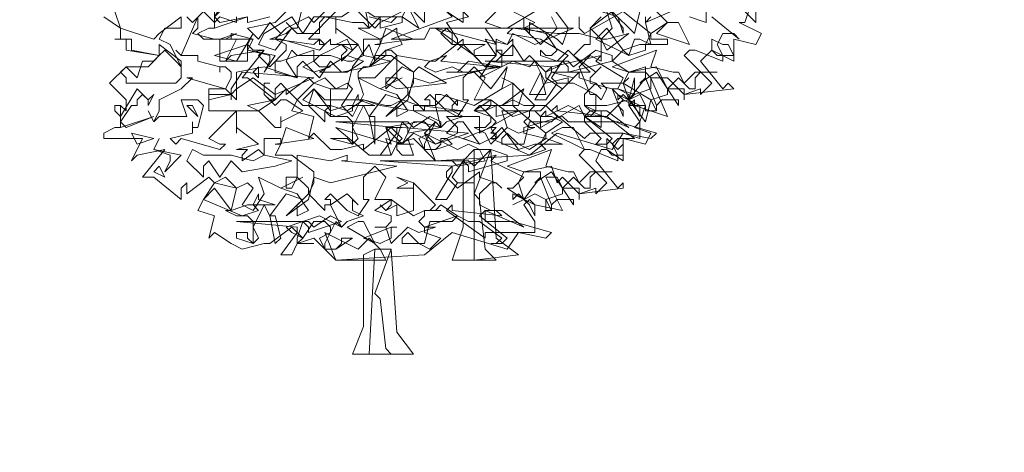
# Model space of a CAD drawing. Header units: millimetres. Extents: x 4234 to 4704, y 1542 to 2004.
# Tile 122 of 256: x 4394 to 4412, y 1780 to 1788. Entities that reach past the tile are written whole.
import ezdxf

# ---------------------------------------------------------------- set-up
doc = ezdxf.new("R2010")
doc.units = ezdxf.units.MM
doc.linetypes.add('DASHED', pattern=[19.05, 12.7, -6.35])
doc.layers.add('BOD', color=40, linetype='Continuous')
doc.layers.add('DIMENSIONS', color=7, linetype='Continuous')
pattern_1 = [(90, (3399.144, -158.445), (-8.980256, 8.980256), [2.38125, -15.57926]), (45, (3399.144, -158.445), (-8.980256, 8.980256), [2.38125, -10.31875]), (135, (3399.144, -158.445), (-8.980256, -8.980256), [2.38125, -10.31875])]

# ---------------------------------------------------------------- blocks, each defined once
blk = doc.blocks.new('A$Cf9015526')
at = {"color": 116, "lineweight": 0, "true_color": 0x136734}
for points in [[(2.6649, 1.3991), (2.6427, 1.3324), (2.6204, 1.3324), (2.7093, 1.288), (2.6871, 1.2436), (2.5982, 1.2658), (2.5982, 1.177), (2.5094, 1.2214), (2.465, 1.177), (2.5538, 1.0659), (2.576, 1.0882), (2.5982, 1.0659), (2.3984, 1.0437), (2.3984, 1.0215), (2.3984, 1.0659), (2.3318, 1.0659), (2.3095, 1.1104), (2.2651, 1.1104), (2.3318, 0.9549), (2.1985, 0.9993), (2.1985, 1.0215), (2.1763, 0.9993), (2.2207, 0.9327), (2.2207, 0.8661), (2.1541, 0.8883), (2.1097, 0.8217), (1.8876, 0.8883), (1.7766, 0.7995), (1.3991, 0.7773), (1.3102, 0.8661), (1.2436, 0.8439), (1.2658, 0.8661), (1.2214, 0.9105), (1.1104, 0.8217), (1.1104, 0.8439), (1.0215, 0.8217), (0.9771, 0.8217), (0.9105, 0.8883), (0.8883, 0.8661), (0.9105, 0.9549), (0.8217, 0.9771), (0.8439, 1.0215), (0.9105, 1.0882), (0.8883, 1.1104), (0.7995, 1.0437), (0.7995, 1.0659), (0.7773, 1.0882), (0.755, 1.0659), (0.755, 1.0215), (0.644, 1.1104), (0.6218, 1.1104), (0.7106, 1.2214), (0.5774, 1.1992), (0.5552, 1.177), (0.5996, 1.2658), (0.4664, 1.2658), (0.4441, 1.288), (0.4886, 1.3102), (0.5108, 1.3102), (0.5108, 1.3991)], [(1.71, 1.3768), (1.7988, 1.3324), (1.7544, 1.3102), (1.821, 1.2436), (1.8876, 1.3102), (1.8654, 1.3546)], [(1.9764, 1.3546), (1.9764, 1.3102), (1.9986, 1.288), (2.1541, 1.3768), (2.2651, 1.288), (2.3318, 1.3324), (2.2873, 1.3768)], [(2.5094, 1.3546), (2.6204, 1.2658), (2.5982, 1.288), (2.5538, 1.288), (2.5316, 1.2436), (2.5538, 1.1992), (2.5538, 1.177), (2.4428, 1.2214), (2.4206, 1.2214), (2.3984, 1.1992), (2.5094, 1.0882), (2.465, 1.0437), (2.465, 1.0659), (2.3984, 1.0437), (2.3318, 1.1104), (2.3095, 1.1104), (2.2873, 1.1548), (2.1763, 1.1326), (2.1541, 1.0882), (2.1763, 1.0215), (2.2429, 1.1104), (2.2873, 0.9993), (2.2873, 0.9771), (2.2429, 0.9771), (2.2429, 0.9993), (2.2207, 1.0437), (2.1763, 1.0215), (2.1985, 0.9993), (2.1541, 1.0215), (2.1319, 0.9993), (2.1541, 1.0215), (2.1097, 1.0659), (2.1319, 1.0659), (2.1541, 1.1104), (2.0431, 1.177), (2.0653, 1.1992), (1.8654, 1.1548), (1.8432, 1.1326), (1.8432, 1.1104), (1.9098, 1.0659), (1.9764, 1.1326), (1.9764, 1.1104), (2.0431, 1.0882), (2.0653, 1.0659), (2.0431, 1.0882), (1.9986, 1.0437), (1.9986, 0.9993), (2.0431, 0.9771), (2.0875, 0.9771), (2.1763, 0.9105), (2.0209, 0.9771), (1.9986, 0.9549), (2.1097, 0.8661), (2.0875, 0.8439), (2.0431, 0.8439), (2.0653, 0.8661), (1.9986, 0.9327), (1.932, 0.9327), (1.9098, 0.9549), (1.7544, 0.9105), (1.7544, 0.8883), (1.8432, 0.8661), (1.7766, 0.8217), (1.7322, 0.8439), (1.6877, 0.8439), (1.6655, 0.8439), (1.6655, 0.8661), (1.6877, 0.8883), (1.7322, 0.8439), (1.7544, 0.8439), (1.7766, 0.9327), (1.8654, 0.9327), (1.8876, 0.9549), (1.8432, 0.9993), (1.821, 0.9771), (1.7766, 0.9771), (1.7988, 0.9993), (1.71, 1.0882), (1.71, 0.9993), (1.7322, 0.9771), (1.6433, 0.9549), (1.6433, 0.9993), (1.5989, 0.9771), (1.5767, 0.9993), (1.5989, 0.9771), (1.6211, 0.9993), (1.6211, 1.0215), (1.5545, 1.0215), (1.5989, 1.1104), (1.5545, 1.1548), (1.5101, 1.1104), (1.5101, 1.0215), (1.5323, 1.0215), (1.4879, 0.9549), (1.4435, 0.9771), (1.3768, 1.0437), (1.3546, 1.0215), (1.3768, 1.0215), (1.3768, 0.9993), (1.3546, 0.9993), (1.3546, 0.9771), (1.288, 1.0437), (1.3102, 1.0882), (1.3102, 1.1326), (1.2214, 1.1992), (1.1548, 1.1992), (1.177, 1.2436), (1.177, 1.2658), (1.1104, 1.2658), (1.1104, 1.1992), (1.0882, 1.2436), (1.0215, 1.177), (1.0215, 1.1992), (1.0437, 1.2214), (1.0215, 1.2436), (0.9993, 1.2436), (1.0882, 1.2436), (0.9993, 1.3102), (0.9993, 1.288), (0.9993, 1.3546)], [(0.9993, 1.3768), (0.8883, 1.2658), (0.9327, 1.2658), (0.9549, 1.2436), (0.9327, 1.2214), (0.7773, 1.2658), (0.755, 1.2658), (0.7328, 1.2658), (0.7995, 1.288), (0.8217, 1.3102), (0.7995, 1.3324), (0.8217, 1.3102), (0.8439, 1.3102), (0.8661, 1.3991)], [(1.0882, 1.3768), (1.1548, 1.3102), (1.177, 1.3324), (1.177, 1.3546), (1.177, 1.3324), (1.2658, 1.3768)], [(2.2651, 1.3546), (2.2429, 1.3324), (2.2651, 1.2436), (2.2207, 1.2658), (2.1985, 1.2658), (2.1763, 1.1992), (2.1541, 1.2214), (2.1097, 1.177), (2.1763, 1.1326), (2.2429, 1.1326), (2.2651, 1.1104), (2.2651, 1.0659), (2.1985, 1.0437), (2.1763, 1.0215), (2.1763, 0.9993), (2.2429, 0.9993), (2.2207, 0.9327), (2.1985, 0.9105), (2.2651, 0.8883), (2.2429, 0.8439), (2.1541, 0.8661), (2.1541, 0.7773), (2.0875, 0.8217), (2.0653, 0.8217), (2.0431, 0.7773), (2.1319, 0.6662), (2.1541, 0.6884), (2.1541, 0.6662), (1.9764, 0.644), (1.9764, 0.6218), (1.9764, 0.6662), (1.9098, 0.6662), (1.8876, 0.7106), (1.8432, 0.7106), (1.9098, 0.5774), (1.7988, 0.5996), (1.7766, 0.6218), (1.7544, 0.5996), (1.7988, 0.533), (1.7988, 0.4886), (1.7322, 0.4886), (1.6877, 0.4219), (1.4657, 0.4886), (1.3546, 0.3997), (0.9993, 0.3775), (0.9105, 0.4664), (0.8439, 0.4441), (0.8661, 0.4664), (0.8217, 0.5108), (0.7328, 0.4441), (0.7106, 0.4441), (0.6218, 0.4219), (0.5774, 0.4441), (0.5108, 0.4886), (0.4886, 0.4664), (0.5108, 0.5552), (0.4441, 0.5774), (0.4664, 0.6218), (0.5108, 0.6884), (0.4886, 0.7106), (0.3997, 0.644), (0.3997, 0.6662), (0.3997, 0.6884), (0.3775, 0.6662), (0.3775, 0.6218), (0.2665, 0.7106), (0.2221, 0.7106), (0.3109, 0.8217), (0.1999, 0.7995), (0.1777, 0.7773), (0.2221, 0.8661), (0.0666, 0.8661), (0.0666, 0.8883), (0.111, 0.9105), (0.1332, 0.9105), (0.1332, 0.9993), (0.1554, 0.9771), (0.1554, 0.9993), (0.1554, 1.0215), (0.0888, 1.0882), (0.1554, 1.1548), (0.2443, 1.1548), (0.2887, 1.1992), (0.1554, 1.2214), (0.1554, 1.2658), (0.111, 1.2658), (0.1332, 1.2658), (0.1332, 1.3102), (0.0666, 1.3546)], [(1.4435, 1.3768), (1.5101, 1.3324), (1.5101, 1.3768)], [(1.6433, 1.3768), (1.5989, 1.3324), (1.6655, 1.3102), (1.4435, 1.3102), (1.4213, 1.288), (1.4657, 1.2436), (1.5989, 1.2436), (1.5545, 1.2214), (1.5545, 1.1992), (1.5989, 1.1548), (1.6433, 1.1992), (1.6433, 1.2214), (1.6655, 1.2214), (1.6655, 1.1548), (1.5989, 1.1548), (1.5101, 1.2436), (1.4879, 1.2214), (1.5101, 1.2436), (1.5101, 1.2658), (1.3991, 1.177), (1.3768, 1.177), (1.3546, 1.1548), (1.3991, 1.1326), (1.4657, 1.1548), (1.5101, 1.1326), (1.5545, 1.1326), (1.6211, 1.0659), (1.6877, 1.1548), (1.6655, 1.0659), (1.5545, 0.9993), (1.4213, 1.0437), (1.3991, 1.0437), (1.3991, 0.9993), (1.3102, 0.9993), (1.3102, 0.9771), (1.3991, 0.9327), (1.3546, 0.8883), (1.3991, 0.8439), (1.4879, 0.8883), (1.4879, 0.9105), (1.4435, 0.9549), (1.5767, 0.9549), (1.5767, 0.9105), (1.5767, 0.8883), (1.7322, 0.9771), (1.8432, 0.8883), (1.9098, 0.9327), (1.8654, 0.9549), (1.8432, 0.9549), (1.821, 0.9549), (1.8432, 0.9771), (1.8432, 0.9549), (1.932, 0.9993), (2.0209, 0.9549), (2.0431, 0.9771), (2.0431, 1.0437), (1.9542, 1.0882), (1.932, 1.0882), (1.9542, 1.1104), (1.8654, 1.1326), (2.0209, 1.1326), (1.932, 1.2214), (1.8876, 1.177), (1.821, 1.1992), (1.821, 1.2214), (1.8432, 1.1992), (1.8654, 1.1992), (1.8876, 1.2214), (1.8432, 1.288), (1.7544, 1.3102), (1.71, 1.3102), (1.6877, 1.3102), (1.7988, 1.3768)], [(1.7544, 1.3546), (1.7544, 1.3102), (1.7766, 1.288), (1.7766, 1.3102), (1.7766, 1.3324), (1.8876, 1.2658), (1.9098, 1.2436), (1.932, 1.3102), (1.8654, 1.3991)], [(2.2207, 1.3768), (2.1985, 1.288), (2.1097, 1.3768), (2.0209, 1.3102), (2.0209, 1.2436), (1.9986, 1.2436), (1.9542, 1.1992), (2.0431, 1.1326), (2.0653, 1.1548), (2.0209, 1.1104), (2.0209, 1.0882), (2.1097, 1.0659), (2.1541, 0.9549), (2.1541, 0.9771), (2.1319, 0.9993), (2.0875, 0.9549), (2.1985, 0.8661), (2.1763, 0.8661), (2.1319, 0.8661), (2.1097, 0.8439), (2.1319, 0.7995), (2.1319, 0.7773), (2.0209, 0.8217), (1.9986, 0.8217), (1.9764, 0.7995), (2.0875, 0.6884), (2.0431, 0.644), (2.0431, 0.6662), (1.9764, 0.644), (1.9098, 0.7106), (1.8876, 0.6884), (1.8654, 0.755), (1.7544, 0.7328), (1.7322, 0.6884), (1.7544, 0.6218), (1.821, 0.7106), (1.8654, 0.5996), (1.8654, 0.5774), (1.8432, 0.5774), (1.8432, 0.6218), (1.7988, 0.644), (1.7544, 0.6218), (1.7766, 0.5996), (1.7544, 0.6218), (1.71, 0.5996), (1.7544, 0.6218), (1.6877, 0.6662), (1.71, 0.6662), (1.7544, 0.7106), (1.6211, 0.7773), (1.6433, 0.7995), (1.4657, 0.755), (1.4435, 0.7328), (1.4435, 0.7106), (1.4879, 0.6662), (1.5767, 0.7328), (1.5767, 0.7106), (1.6433, 0.6884), (1.6655, 0.6662), (1.6433, 0.6884), (1.6211, 0.6884), (1.5767, 0.644), (1.5767, 0.5996), (1.6211, 0.5774), (1.6655, 0.5774), (1.7544, 0.5108), (1.5989, 0.5774), (1.5767, 0.5552), (1.6877, 0.4664), (1.6655, 0.4441), (1.6211, 0.4441), (1.6433, 0.4441), (1.6655, 0.4664), (1.5767, 0.533), (1.5323, 0.533), (1.4879, 0.5552), (1.3546, 0.5108), (1.3546, 0.4886), (1.4213, 0.4664), (1.3768, 0.4219), (1.3324, 0.4441), (1.288, 0.4441), (1.2658, 0.4441), (1.2658, 0.4664), (1.288, 0.4886), (1.3324, 0.4441), (1.3546, 0.4441), (1.3768, 0.533), (1.4657, 0.533), (1.4879, 0.5552), (1.4213, 0.5996), (1.3991, 0.5774), (1.3768, 0.5774), (1.3991, 0.5996), (1.3102, 0.6884), (1.3102, 0.5996), (1.3102, 0.5774), (1.2436, 0.5552), (1.2436, 0.5996), (1.1992, 0.5774), (1.177, 0.5996), (1.1992, 0.5774), (1.2214, 0.5996), (1.2214, 0.6218), (1.1548, 0.6218), (1.1992, 0.7106), (1.1548, 0.755), (1.1104, 0.7106), (1.1104, 0.6218), (1.1326, 0.6218), (1.0882, 0.5552), (1.0437, 0.5774), (0.9771, 0.644), (0.9549, 0.6218), (0.9771, 0.6218), (0.9771, 0.5996), (0.9549, 0.5996), (0.9549, 0.5774), (0.8883, 0.644), (0.9105, 0.6884), (0.9105, 0.7328), (0.8217, 0.7995), (0.755, 0.7995), (0.7773, 0.8439), (0.7773, 0.8661), (0.7106, 0.8661), (0.7106, 0.7995), (0.6884, 0.8217), (0.6218, 0.7773), (0.6218, 0.7995), (0.644, 0.8217), (0.6218, 0.8217), (0.5996, 0.8217), (0.6884, 0.8439), (0.5996, 0.9105), (0.5996, 0.8883), (0.5996, 0.9327), (0.5996, 0.9549), (0.5996, 0.9771), (0.4886, 0.8661), (0.533, 0.8439), (0.5552, 0.8439), (0.533, 0.8217), (0.3775, 0.8661), (0.3553, 0.8439), (0.3331, 0.8661), (0.4219, 0.8883), (0.4219, 0.9105), (0.4219, 0.9327), (0.4219, 0.9105), (0.4441, 0.9105), (0.4664, 0.9993), (0.4441, 1.0215), (0.3775, 1.0215), (0.3997, 0.9549), (0.2887, 0.9549), (0.2665, 0.9327), (0.2443, 0.9771), (0.2665, 0.9327), (0.2887, 0.9771), (0.2887, 1.0215), (0.3775, 1.0659), (0.4219, 1.1104), (0.3997, 1.1104), (0.5552, 1.0659), (0.5774, 1.1104), (0.5774, 1.1326), (0.5552, 1.1548), (0.533, 1.1548), (0.533, 1.1326), (0.533, 1.1548), (0.4441, 1.177), (0.4441, 1.1992), (0.3775, 1.1992), (0.3553, 1.2214), (0.3775, 1.1992), (0.4441, 1.3546), (0.4441, 1.3324), (0.4441, 1.3102), (0.4219, 1.288), (0.5108, 1.2658), (0.533, 1.2658), (0.5996, 1.288), (0.5552, 1.2658), (0.533, 1.2658), (0.533, 1.2436), (0.533, 1.177), (0.644, 1.177), (0.644, 1.2436), (0.6662, 1.2214), (0.7106, 1.2214), (0.6884, 1.1992), (0.7328, 1.1548), (0.7995, 1.2214), (0.7995, 1.2436), (0.755, 1.2658), (0.7773, 1.288), (0.7328, 1.3324), (0.6884, 1.2658), (0.644, 1.3102), (0.755, 1.3324), (0.8217, 1.3991)], [(0.9993, 1.4213), (0.9105, 1.3324), (0.8883, 1.3546), (0.7995, 1.3102), (0.755, 1.2658), (0.9105, 1.2436), (0.9327, 1.2658), (0.9327, 1.2436), (0.9549, 1.2436), (0.9771, 1.2658), (0.9771, 1.2436), (0.9993, 1.2436), (1.0437, 1.2658), (1.0659, 1.2214), (1.0215, 1.2436), (0.9771, 1.2214), (0.9327, 1.1992), (0.9105, 1.177), (0.9327, 1.1548), (0.9771, 1.1548), (0.9105, 1.1326), (0.8661, 1.1548), (0.9105, 1.177), (0.9105, 1.2214), (0.7773, 1.177), (0.755, 1.177), (0.755, 1.1326), (0.8439, 1.1104), (0.7106, 1.1548), (0.5996, 1.1326), (0.5996, 1.0215), (0.5552, 1.0659), (0.4886, 1.0659), (0.4886, 0.9771), (0.6884, 0.9771), (0.755, 0.9105), (0.7773, 0.9105), (0.7773, 0.9549), (0.7773, 0.9327), (0.8661, 0.9771), (0.7995, 1.0215), (0.7773, 1.0215), (0.755, 0.9993), (0.7106, 1.0437), (0.7106, 1.0882), (0.7328, 1.0882), (0.7106, 1.0882), (0.7106, 1.0437), (0.7328, 1.0215), (0.755, 1.0215), (0.7995, 1.0659), (0.8661, 0.9993), (0.9771, 0.9993), (0.9771, 1.0659), (1.0215, 1.0659), (1.0437, 1.0659), (1.0659, 1.1548), (1.1326, 1.2436), (1.1548, 1.177), (1.1548, 1.1992), (1.1326, 1.1548), (1.1104, 1.1548), (1.0882, 1.1326), (1.0882, 1.1104), (1.1548, 1.1104), (1.2436, 1.1992), (1.2214, 1.2214), (1.1992, 1.2214), (1.2658, 1.2436), (1.2436, 1.288), (1.2436, 1.3102), (1.177, 1.2658), (1.0882, 1.3102), (1.1326, 1.3102), (1.1104, 1.4213)], [(1.1326, 1.3546), (1.2214, 1.3324), (1.2436, 1.3546)], [(2.6871, 1.4213), (2.6871, 1.3324), (2.5982, 1.4213)], [(2.4872, 1.3768), (2.4872, 1.3324), (2.4206, 1.3546)], [(2.3984, 1.3991), (2.2429, 1.3324), (2.2429, 1.3546)], [(2.0875, 1.3768), (2.1097, 1.3102), (2.0653, 1.2658), (2.0209, 1.3102), (2.0653, 1.3546)], [(0.7328, 1.3546), (0.644, 1.3324), (0.644, 1.3546)], [(0.5996, 1.3546), (0.5996, 1.3324), (0.533, 1.3546), (0.5108, 1.3324), (0.4664, 1.3768), (0.4219, 1.3324), (0.3997, 1.3546)], [(0.3775, 1.3546), (0.3775, 1.3324), (0.3775, 1.3102), (0.3109, 1.3102), (0.2887, 1.2658), (0.3331, 1.2436), (0.3775, 1.1548), (0.3775, 1.1326), (0.3775, 1.1104), (0.3553, 1.0882), (0.1554, 1.0882), (0.1554, 1.1104), (0.1332, 1.1326), (0.1554, 1.1548), (0.1999, 1.1104), (0.2221, 1.177), (0.2665, 1.177), (0.2887, 1.1992), (0.1777, 1.2214), (0.1777, 1.2658), (0.111, 1.2658), (0.1332, 1.2658), (0.1332, 1.3102), (0.0666, 1.3546)], [(0.111, 1.3768), (0.1332, 1.3102), (0.2665, 1.2658), (0.2887, 1.288), (0.3775, 1.3546)]]:
    blk.add_lwpolyline(points, dxfattribs=at)
for points in [[(1.4435, 1.4435), (1.5323, 1.3546), (1.4435, 1.3324), (1.4879, 1.2658), (1.4879, 1.2436), (1.4657, 1.2436), (1.4657, 1.288), (1.4435, 1.3102), (1.3768, 1.3102), (1.3546, 1.2658), (1.2214, 1.2658), (1.4657, 1.3546), (1.4435, 1.3768), (1.3768, 1.3768), (1.3991, 1.3768), (1.3991, 1.4213), (1.3768, 1.4213), (1.3324, 1.4435), (1.288, 1.4657), (1.3102, 1.5101), (1.3768, 1.4435)], [(0.644, 1.4435), (0.6218, 1.4213), (0.6218, 1.4435), (0.5996, 1.4435), (0.5996, 1.3991), (0.5774, 1.4213), (0.5108, 1.3546), (0.533, 1.3324), (0.644, 1.3546), (0.5108, 1.3102), (0.5108, 1.4213), (0.5108, 1.3991), (0.5108, 1.3768), (0.5108, 1.3546), (0.5774, 1.4657), (0.6218, 1.4435)], [(1.5101, 1.4435), (1.5989, 1.3991), (1.6211, 1.3991), (1.6655, 1.4435), (1.7322, 1.3991), (1.9098, 1.3991), (1.71, 1.3768), (1.5767, 1.3991), (1.5101, 1.4435), (1.4435, 1.3768), (1.3768, 1.3991), (1.3546, 1.3768), (1.3546, 1.3324), (1.288, 1.3991), (1.3102, 1.4657), (1.3546, 1.4213)], [(2.1541, 1.3102), (2.1541, 1.288), (2.1319, 1.3546), (2.0653, 1.3768), (2.0431, 1.4213), (1.9986, 1.4213), (2.1097, 1.4435), (2.0875, 1.3991)], [(1.2658, 1.3546), (1.2658, 1.3324), (1.177, 1.3102), (1.177, 1.3324), (1.177, 1.3546), (1.1326, 1.3102), (1.1104, 1.3324), (1.0659, 1.3324), (0.9549, 1.3546), (0.9327, 1.3324), (0.9327, 1.288), (0.8439, 1.288), (0.8217, 1.3102), (0.755, 1.2214), (0.6884, 1.2436), (0.7106, 1.288), (0.8217, 1.3546), (0.8661, 1.288), (0.9105, 1.3546), (1.0215, 1.3546), (1.0882, 1.3991), (1.1548, 1.3546)], [(1.2658, 1.3546), (1.288, 1.3991), (1.3324, 1.3102)], [(1.1548, 1.2436), (1.177, 1.2436), (1.1992, 1.3102), (1.3102, 1.2658)], [(1.7988, 1.2436), (1.71, 1.288), (1.6877, 1.2436), (1.5989, 1.2658), (1.6433, 1.1992), (1.6211, 1.1992), (1.5545, 1.1992), (1.3991, 1.3102), (1.6433, 1.2436), (1.5989, 1.3102), (1.6877, 1.3102), (1.9542, 1.3102)], [(1.9764, 1.288), (2.0653, 1.2658), (2.0875, 1.2658), (2.1763, 1.288), (2.0875, 1.2214), (2.0653, 1.2658), (2.0653, 1.177), (2.0209, 1.1992), (1.9764, 1.1548), (2.0209, 1.0437), (2.0431, 1.0437), (2.0653, 1.0215), (2.0875, 1.0659), (2.0653, 1.0882), (2.1541, 1.0882), (2.1763, 1.1104), (2.1541, 1.0882), (2.2651, 1.0215), (2.2429, 0.9327), (2.1763, 1.0215), (2.0875, 0.9993), (2.0653, 0.9993), (2.0209, 0.9993), (1.9986, 0.9993), (2.0209, 0.9771), (2.0653, 0.9771), (2.0653, 0.9105), (1.9986, 0.9549), (1.9764, 0.9993), (1.821, 0.9105), (1.821, 0.9549), (1.7988, 0.9771), (1.6655, 0.9771), (1.6877, 0.9105), (1.6433, 0.8661), (1.6211, 0.9105), (1.6433, 0.9327), (1.5989, 0.9771), (1.5545, 0.9771), (1.5767, 0.9993), (1.6655, 0.9993), (1.71, 1.0215), (1.7544, 0.9993), (1.8432, 0.9993), (1.932, 1.0882), (1.932, 1.1104), (1.8432, 1.0882), (1.7988, 1.177), (1.7766, 1.1548), (1.71, 1.177), (1.5767, 1.1104), (1.6211, 1.177), (1.6433, 1.177), (1.71, 1.2436), (1.7544, 1.177), (1.7766, 1.1992), (1.8432, 1.1326), (1.8876, 1.1548), (1.932, 1.1992), (1.821, 1.2658), (1.6877, 1.288), (1.71, 1.3102), (1.8876, 1.288)], [(2.0875, 1.3102), (2.1541, 1.2214), (2.2207, 1.2436), (2.2429, 1.2436), (2.2651, 1.288), (2.2651, 1.2658), (2.3318, 1.2658), (2.3318, 1.2436), (2.2429, 1.2436), (2.2429, 1.2214), (2.1763, 1.1992), (2.0431, 1.2658)], [(2.4206, 1.2436), (2.2873, 1.288), (2.3318, 1.3324), (2.3762, 1.3324)], [(0.5108, 1.1992), (0.644, 1.2436), (0.6662, 1.288), (0.5996, 1.177)], [(0.5774, 1.2658), (0.5774, 1.288), (0.6662, 1.2658)], [(0.3775, 1.1548), (0.3553, 1.177), (0.3109, 1.2214), (0.2887, 1.1992), (0.2887, 1.2436), (0.3775, 1.177)], [(0.755, 1.1992), (0.7106, 1.1326), (0.7328, 1.177), (0.7328, 1.1992), (0.644, 1.2214), (0.6662, 1.2658), (0.644, 1.2214)], [(1.71, 1.2658), (1.71, 1.1992), (1.6655, 1.1992), (1.6433, 1.2214), (1.6433, 1.2658), (1.6877, 1.2436)], [(2.576, 1.2436), (2.5982, 1.1992), (2.5316, 1.1992), (2.5094, 1.2214), (2.5094, 1.2658), (2.5538, 1.2436)], [(0.9771, 1.1992), (1.0437, 1.177), (1.0659, 1.177), (1.1104, 1.1992), (1.2214, 1.177), (1.1326, 1.1548), (1.0215, 1.1326), (0.9771, 1.177), (0.9327, 1.1104), (0.8661, 1.177), (0.8439, 1.1548), (0.8439, 1.1104), (0.7995, 1.177), (0.8217, 1.2214), (0.8439, 1.1992)], [(1.0437, 1.1326), (0.9327, 1.1326), (1.0437, 1.1992), (1.1104, 1.177)], [(1.1326, 1.1548), (1.1992, 1.2214), (1.1992, 1.1992)], [(1.4213, 1.177), (1.6433, 1.1548), (1.3768, 1.0882), (1.3102, 1.1104), (1.288, 1.0215), (1.1992, 0.9549), (1.288, 1.0437), (1.288, 1.0659), (1.2436, 1.1104), (1.1992, 1.0659), (1.1992, 1.1104), (1.2436, 1.1104), (1.2436, 1.1992), (1.3768, 1.177), (1.4435, 1.1992)], [(2.1097, 1.177), (1.932, 1.1326), (1.932, 1.1548), (1.9098, 1.177), (1.8654, 1.1104), (1.8876, 1.0882), (1.9542, 1.0882), (1.8876, 1.0882), (1.8432, 1.0215), (1.7988, 1.0215), (1.8654, 1.1326), (1.8654, 1.1548), (1.5989, 1.177), (1.932, 1.177), (1.9542, 1.1548), (2.0431, 1.2214), (2.1097, 1.1992)], [(2.354, 1.1326), (2.3762, 1.1326), (2.3984, 1.0882), (2.4428, 1.1326), (2.5316, 1.1326), (2.465, 1.1326), (2.4428, 1.1104), (2.4428, 1.0659), (2.4206, 1.0659), (2.3762, 1.1104), (2.3318, 1.0659), (2.3762, 0.9993), (2.3762, 1.0215), (2.3095, 1.0215), (2.2873, 0.9993), (2.2873, 0.9771), (2.2651, 1.0215), (2.3318, 1.0437), (2.3318, 1.0659), (2.2873, 1.1326), (2.2207, 1.0882), (2.2429, 1.1104), (2.2429, 1.1548), (2.1763, 1.1326), (2.1097, 1.1548), (2.2873, 1.2214), (2.2651, 1.1548)], [(0.6884, 1.1104), (0.6662, 1.1326), (0.6884, 1.1548)], [(1.3324, 1.1548), (1.4435, 1.0882), (1.2436, 1.0659), (1.1992, 1.0882), (1.2658, 1.1548), (1.3102, 1.1326)], [(1.5323, 1.1326), (1.4435, 1.1326), (1.4879, 1.1326), (1.5323, 1.177), (1.6655, 1.1548)], [(0.755, 1.0437), (0.6662, 1.1104), (0.5996, 1.0659), (0.5774, 1.0437), (0.5774, 1.0215), (0.5774, 1.0437), (0.4886, 1.0215), (0.4886, 1.0437), (0.5774, 1.0437), (0.5774, 1.0659), (0.6218, 1.1326), (0.9105, 1.1104)], [(1.0437, 1.0882), (1.0659, 1.0659), (1.0215, 0.9993), (1.0659, 0.9549), (1.1104, 1.0437), (1.0882, 1.1104), (1.177, 1.0659), (1.2658, 1.1104), (1.177, 1.0659), (1.2436, 1.0437), (1.288, 0.9771), (1.2436, 0.9549), (1.2436, 0.9993), (1.2658, 1.0215), (1.1992, 1.0437), (1.1326, 0.9549), (1.1548, 0.9549), (1.1548, 0.8439), (1.1326, 0.9549), (1.1104, 0.9993), (1.0659, 0.9105), (1.0882, 0.8661), (1.0659, 0.8439), (0.9771, 0.8661), (0.9993, 0.8661), (1.0437, 0.8661), (1.0659, 0.8439), (1.0659, 0.9327), (1.0437, 0.9549), (0.9771, 0.9549), (0.9549, 0.9771), (0.9771, 0.9549), (0.9771, 1.0659), (0.9105, 1.0882), (0.9549, 1.1104), (0.9993, 1.0659)], [(1.71, 1.0659), (1.71, 1.0882), (1.6655, 1.0659), (1.71, 1.0882), (1.6655, 1.1104), (1.71, 1.0882)], [(1.7766, 1.0437), (1.821, 1.1326), (1.8432, 1.0437)], [(2.1763, 1.0437), (2.1319, 1.0659), (2.1985, 1.0437), (2.1985, 1.1104), (2.1763, 1.0215)], [(0.2665, 1.0437), (0.2443, 0.9993), (0.2443, 1.0215), (0.2221, 1.0437), (0.1999, 1.0215), (0.1999, 0.9993), (0.1777, 0.9993), (0.1332, 0.9327), (0.1554, 0.9105), (0.2665, 0.9549), (0.1332, 0.9105), (0.1332, 0.9993), (0.111, 0.9993), (0.111, 0.9771), (0.1332, 0.9549), (0.1999, 1.0659), (0.2443, 1.0215)], [(0.9105, 1.0659), (0.9771, 0.9771), (1.0437, 0.9993), (1.0659, 0.9993), (1.0882, 1.0437), (1.0882, 1.0215), (1.1548, 0.9993), (1.0659, 0.9993), (1.0659, 0.9771), (0.9993, 0.9549), (0.8661, 1.0215)], [(1.1104, 1.0215), (1.1992, 0.9993), (1.2214, 0.9993), (1.2658, 1.0215), (1.3324, 0.9993), (1.5101, 0.9771), (1.3102, 0.9771), (1.177, 0.9993), (1.1104, 1.0215), (1.0437, 0.9771), (0.9771, 0.9993), (0.9549, 0.9771), (0.9549, 0.9327), (0.8883, 0.9993), (0.9105, 1.0659), (0.9549, 1.0215)], [(1.4879, 1.0215), (1.4657, 0.9993), (1.4657, 0.9771), (1.5101, 0.9549), (1.4435, 0.9327), (1.4213, 0.9105), (1.3991, 0.9993), (1.4435, 1.0437), (1.4879, 0.9993)], [(1.6655, 0.9993), (1.7544, 1.0659), (1.7322, 0.9993)], [(2.2207, 0.9549), (2.1985, 0.9993), (2.1541, 1.0437), (2.1319, 1.0215), (2.1319, 1.0437), (2.2207, 0.9993)], [(0.4441, 0.9549), (0.3997, 0.9993), (0.4219, 0.9993)], [(0.6884, 0.9771), (0.644, 0.9993), (0.755, 1.0215)], [(1.7766, 0.9771), (1.821, 0.9771), (1.7766, 0.9771), (1.7766, 0.9549), (1.7544, 0.9327), (1.7766, 0.9105), (1.7988, 0.9105), (1.7322, 0.8883), (1.6877, 0.9105), (1.6211, 0.8439), (1.5989, 0.8883), (1.5545, 0.9105), (1.5989, 0.9105), (1.6211, 0.9327), (1.6211, 0.9549), (1.5545, 0.9771), (1.6211, 1.0215), (1.71, 0.9549)], [(2.0875, 0.9549), (2.0653, 0.9549), (2.0209, 0.9549), (1.9986, 0.9549), (1.9986, 0.9327), (2.1319, 0.9327), (2.2873, 0.8883), (2.2651, 0.8661), (2.1541, 0.8883), (2.0209, 0.8883), (1.9986, 0.8661), (1.8654, 0.9771), (1.8876, 0.9993), (1.8876, 0.9771)], [(1.4213, 0.9105), (1.288, 0.8883), (1.288, 0.9105), (1.2658, 0.9327), (1.2436, 0.8661), (1.2436, 0.8439), (1.3102, 0.8439), (1.2436, 0.8439), (1.2214, 0.7995), (1.177, 0.7995), (1.2436, 0.8883), (1.2436, 0.9105), (0.9993, 0.9327), (1.288, 0.9327), (1.3102, 0.9105), (1.3768, 0.9549), (1.4213, 0.9327)], [(0.755, 0.8439), (0.7773, 0.8439), (0.7995, 0.9105), (0.9105, 0.8661)], [(1.3991, 0.8439), (1.3102, 0.8883), (1.2658, 0.8439), (1.1992, 0.8661), (1.2214, 0.7995), (1.1326, 0.7995), (0.9993, 0.9105), (1.2214, 0.8439), (1.1992, 0.9105), (1.2658, 0.9105), (1.5323, 0.8883)], [(1.3991, 0.9327), (1.3546, 0.8439), (1.3546, 0.8217), (1.3991, 0.8217), (1.4213, 0.8439), (1.4213, 0.8661), (1.4435, 0.8661), (1.4657, 0.8439), (1.3991, 0.8217), (1.3546, 0.8217), (1.3324, 0.8661), (1.3768, 0.8883), (1.3768, 0.9105), (1.3546, 0.9327), (1.3102, 0.9327), (1.2658, 0.8439), (1.2214, 0.8883), (1.1992, 0.9105), (1.3324, 0.9327), (1.4213, 0.9105)], [(1.5767, 0.8439), (1.4435, 0.8883), (1.4879, 0.9327), (1.5101, 0.9327)], [(1.6433, 0.9105), (1.6211, 0.8883), (1.6433, 0.8883), (1.6433, 0.8661), (1.6211, 0.8661), (1.5767, 0.8439), (1.5101, 0.8661), (1.6211, 0.9105)], [(1.6655, 0.9105), (1.7322, 0.8217), (1.7988, 0.8439), (1.821, 0.8439), (1.8432, 0.8883), (1.8432, 0.8661), (1.9098, 0.8439), (1.821, 0.8439), (1.8432, 0.8217), (1.7766, 0.7995), (1.6211, 0.8661)], [(1.9986, 0.8217), (1.8654, 0.8883), (1.9098, 0.9105), (1.9542, 0.9105)], [(0.1999, 0.8439), (0.1777, 0.8883), (0.2665, 0.8661)], [(1.5323, 0.8439), (1.5767, 0.8217), (1.5989, 0.7773), (1.4879, 0.755), (1.4657, 0.7773), (1.4435, 0.7773), (1.3991, 0.7773), (1.3546, 0.8883), (1.4879, 0.8217)], [(0.3775, 0.7995), (0.3109, 0.7328), (0.3331, 0.7773), (0.3331, 0.7995), (0.2665, 0.8217), (0.2887, 0.8661), (0.2665, 0.8217)], [(1.288, 0.8661), (1.3102, 0.7995), (1.2658, 0.7995), (1.2436, 0.8217), (1.2436, 0.8661), (1.2658, 0.8439)], [(2.1541, 0.8439), (2.1541, 0.7995), (2.1097, 0.7995), (2.0875, 0.8217), (2.0875, 0.8661), (2.1319, 0.8217)], [(0.5774, 0.7995), (0.6662, 0.7773), (0.7106, 0.7995), (0.8217, 0.7773), (0.755, 0.755), (0.6218, 0.7328), (0.5774, 0.7773), (0.533, 0.7106), (0.4886, 0.7773), (0.4664, 0.755), (0.4664, 0.7106), (0.3997, 0.7773), (0.4219, 0.8217), (0.4664, 0.7995)], [(1.0215, 0.7773), (1.2436, 0.755), (0.9771, 0.6884), (0.9105, 0.7106), (0.8883, 0.6218), (0.7995, 0.5552), (0.8883, 0.644), (0.8883, 0.6662), (0.8439, 0.7106), (0.8217, 0.6662), (0.7995, 0.6662), (0.7995, 0.7106), (0.8439, 0.7106), (0.8439, 0.7995), (0.9771, 0.7773), (1.0437, 0.7995), (1.0437, 0.7773)], [(1.6877, 0.7773), (1.5323, 0.7328), (1.5323, 0.755), (1.5101, 0.7773), (1.4657, 0.7106), (1.4879, 0.6884), (1.5545, 0.6884), (1.4879, 0.6884), (1.4435, 0.6218), (1.3991, 0.6218), (1.4657, 0.7328), (1.4657, 0.755), (1.177, 0.7773), (1.5323, 0.7773), (1.5545, 0.755), (1.6211, 0.8217), (1.6877, 0.7995)], [(1.5545, 0.644), (1.5767, 0.6218), (1.5989, 0.4219), (1.6433, 0.3775), (1.5101, 0.3775), (1.4657, 0.3775), (1.5101, 0.5108), (1.5101, 0.7773), (1.5545, 0.8217), (1.6211, 0.8217)], [(1.7322, 0.3997), (1.5545, 0.3775), (1.5545, 0.8217), (1.6211, 0.8217), (1.6433, 0.4664)], [(1.932, 0.7328), (1.9542, 0.7328), (1.9764, 0.6884), (2.0209, 0.7328), (2.1097, 0.7328), (2.0431, 0.7328), (2.0209, 0.7106), (2.0209, 0.6662), (1.9986, 0.6662), (1.9542, 0.7106), (1.9098, 0.6662), (1.9542, 0.5996), (1.9542, 0.6218), (1.8876, 0.6218), (1.8654, 0.5996), (1.8654, 0.5774), (1.8432, 0.6218), (1.9098, 0.644), (1.9098, 0.6662), (1.8654, 0.7328), (1.7988, 0.6884), (1.821, 0.7106), (1.821, 0.7328), (1.7544, 0.7328), (1.6877, 0.755), (1.8654, 0.8217), (1.8432, 0.755)], [(0.3109, 0.7106), (0.2665, 0.7328), (0.2887, 0.755)], [(0.644, 0.6884), (0.6662, 0.6662), (0.6218, 0.5996), (0.6662, 0.5774), (0.7106, 0.644), (0.6884, 0.7106), (0.7773, 0.6662), (0.8661, 0.7106), (0.7773, 0.6662), (0.8439, 0.644), (0.8883, 0.5774), (0.8439, 0.5552), (0.8439, 0.5996), (0.8661, 0.6218), (0.7995, 0.644), (0.7328, 0.5552), (0.755, 0.5552), (0.7773, 0.4664), (0.755, 0.4441), (0.7328, 0.5552), (0.7106, 0.5996), (0.6662, 0.5108), (0.6884, 0.4664), (0.6662, 0.4441), (0.5996, 0.4664), (0.5996, 0.4886), (0.644, 0.4886), (0.644, 0.4664), (0.6662, 0.4441), (0.6662, 0.533), (0.644, 0.5552), (0.5996, 0.5552), (0.5552, 0.5774), (0.5774, 0.5774), (0.5996, 0.6662), (0.5108, 0.6884), (0.5552, 0.7106), (0.5996, 0.6662)], [(1.3102, 0.6662), (1.2436, 0.6662), (1.288, 0.6884), (1.2436, 0.7106), (1.3102, 0.6884)], [(0.5108, 0.6662), (0.5774, 0.5774), (0.644, 0.5996), (0.6662, 0.5996), (0.6884, 0.644), (0.6884, 0.6218), (0.755, 0.5996), (0.6662, 0.5996), (0.6884, 0.5774), (0.6218, 0.5552), (0.4664, 0.6218)], [(1.0659, 0.6218), (1.0659, 0.5996), (1.0659, 0.5774), (1.1104, 0.5552), (1.0437, 0.533), (1.0215, 0.5108), (0.9771, 0.5996), (1.0437, 0.644), (1.0882, 0.5996)], [(1.7988, 0.5552), (1.7766, 0.5996), (1.7322, 0.644), (1.71, 0.6218), (1.71, 0.644), (1.7988, 0.5996)], [(1.3546, 0.5774), (1.4213, 0.5774), (1.3546, 0.5774), (1.3546, 0.5552), (1.3324, 0.533), (1.3546, 0.5108), (1.3991, 0.5108), (1.3324, 0.4886), (1.288, 0.5108), (1.2214, 0.4441), (1.1992, 0.5108), (1.1548, 0.5108), (1.1992, 0.5108), (1.2214, 0.533), (1.2214, 0.5552), (1.1548, 0.5774), (1.2214, 0.6218), (1.3102, 0.5552)], [(1.6655, 0.5552), (1.6433, 0.5774), (1.5989, 0.5774), (1.5989, 0.5552), (1.5989, 0.533), (1.71, 0.533), (1.8654, 0.4886), (1.8432, 0.4664), (1.7322, 0.4886), (1.5989, 0.4886), (1.5989, 0.4664), (1.4435, 0.5774), (1.4657, 0.5996), (1.4657, 0.5774)], [(1.0215, 0.533), (0.8883, 0.4886), (0.8883, 0.5108), (0.8661, 0.533), (0.8439, 0.4664), (0.8439, 0.4441), (0.9105, 0.4441), (0.8439, 0.4441), (0.8217, 0.3997), (0.7773, 0.3997), (0.8439, 0.4886), (0.8439, 0.5108), (0.5996, 0.533), (0.8883, 0.533), (0.9105, 0.5108), (0.9771, 0.5552)], [(0.9993, 0.533), (0.9549, 0.4441), (0.9549, 0.4219), (0.9993, 0.4219), (1.0215, 0.4441), (1.0215, 0.4664), (1.0437, 0.4664), (1.0659, 0.4664), (0.9993, 0.4219), (0.9549, 0.4219), (0.9327, 0.4664), (0.9771, 0.4886), (0.9771, 0.5108), (0.9549, 0.533), (0.9105, 0.533), (0.8661, 0.4664), (0.8217, 0.4886), (0.7995, 0.5108), (0.9327, 0.5552), (1.0215, 0.5108)], [(1.1548, 0.4441), (1.0437, 0.5108), (1.0882, 0.533), (1.1104, 0.533)], [(1.2214, 0.5108), (1.2214, 0.4886), (1.2214, 0.4664), (1.177, 0.4441), (1.1104, 0.4664), (1.2214, 0.5108), (1.2436, 0.5108)]]:
    blk.add_lwpolyline(points, close=True, dxfattribs=at)
at = {"color": 97, "lineweight": 0, "true_color": 0x397239}
blk.add_lwpolyline([(1.1326, 0.4664), (1.177, 0.4219), (1.1992, 0.3775), (1.0659, 0.3775), (1.0437, 0.3775), (0.9993, 0.3775), (0.9549, 0.4886), (1.0882, 0.4219)], close=True, dxfattribs=at)
at = {"color": 32, "lineweight": 0, "true_color": 0xb85b00}
blk.add_lwpolyline([(1.1548, 0.2443), (1.177, 0.2221), (1.1992, 0.0222), (1.2214, 0), (1.1104, 0), (1.0659, 0), (1.1104, 0.111), (1.1104, 0.3997), (1.1548, 0.4219), (1.2214, 0.4219)], close=True, dxfattribs=at)
at = {"color": 47, "lineweight": 0, "true_color": 0x727239}
blk.add_lwpolyline([(1.3102, 0), (1.1326, 0), (1.1548, 0.4219), (1.2214, 0.4219), (1.2436, 0.0888)], close=True, dxfattribs=at)

msp = doc.modelspace()

# ---------------------------------------------------------------- hatches: boundary and pattern name
at = {"layer": 'DIMENSIONS'}
h = msp.add_hatch(dxfattribs=at)
h.set_pattern_fill('GRASS', color=256, scale=0.5)
h.set_pattern_definition(pattern_1)
h.paths.add_polyline_path([(4417.642, 1844.325), (4423.295, 1838.251), (4434.997, 1847.63), (4469.633, 1855.411), (4513.149, 1877.657), (4531.91, 1892.866), (4546.887, 1910.457), (4556.576, 1922.748), (4577.553, 1933.381), (4592.745, 1936.647), (4614.987, 1937.27), (4624.025, 1937.27), (4633.352, 1938.711), (4636.398, 1940.231), (4631.843, 1952.387, 0.161807)])
h.paths.add_polyline_path([(4631.843, 1952.387), (4629.875, 1957.638), (4629.402, 1957.362), (4621.324, 1958.355), (4615.855, 1959.613), (4597.306, 1970.684), (4571.563, 1964.436), (4571.563, 1952.35), (4556.657, 1951.293), (4533.205, 1949.701), (4514.014, 1931.759), (4500.094, 1928.388), (4467.514, 1910.265), (4457.649, 1889.768), (4440.095, 1876.858), (4418.61, 1858.458), (4410.164, 1852.361), (4417.642, 1844.325, -0.161807)])
h.paths.add_polyline_path([(4548.079, 1916.6), (4552.857, 1929.938), (4546.693, 1932.146), (4541.915, 1918.808)], flags=24)
h.paths.add_polyline_path([(4503.056, 1883.274), (4507.833, 1896.612), (4501.67, 1898.82), (4496.892, 1885.482)], flags=24)
h.paths.add_polyline_path([(4451.737, 1857.409), (4456.514, 1870.747), (4450.351, 1872.954), (4445.573, 1859.617)], flags=24)
h.paths.add_polyline_path([(4412.993, 1854.337), (4417.077, 1849.949), (4419.339, 1852.055), (4415.256, 1856.442)], flags=24)
h.paths.add_polyline_path([(4596.347, 1950.181), (4601.125, 1963.518), (4594.961, 1965.726), (4590.184, 1952.389)], flags=24)
h.paths.add_polyline_path([(4509.799, 1914.44), (4520.772, 1919.976), (4517.122, 1927.21), (4506.149, 1921.675)], flags=24)
h.paths.add_polyline_path([(4321.655, 1898.427), (4326.034, 1896.392), (4327.337, 1899.195), (4322.958, 1901.23)], flags=9)
h.paths.add_polyline_path([(4333.436, 1891.996), (4338.276, 1888.46), (4340.1, 1890.956), (4335.26, 1894.492)], flags=9)
h.paths.add_polyline_path([(4351.195, 1875.643), (4355.521, 1871.494), (4357.661, 1873.726), (4353.334, 1877.874)], flags=9)
h.paths.add_polyline_path([(4373.922, 1853.781), (4378.272, 1849.657), (4380.399, 1851.901), (4376.049, 1856.024)], flags=9)
h.paths.add_polyline_path([(4389.205, 1846.109), (4392.546, 1849.595), (4390.314, 1851.734), (4386.973, 1848.248)], flags=9)
h.paths.add_polyline_path([(4407.974, 1825.893), (4411.638, 1829.038), (4409.624, 1831.383), (4405.961, 1828.238)], flags=9)
h.paths.add_polyline_path([(4405.697, 1823.188), (4408.835, 1819.518), (4411.185, 1821.527), (4408.046, 1825.197)], flags=9)
h.paths.add_polyline_path([(4412.076, 1813.536), (4414.857, 1808.226), (4417.596, 1809.66), (4414.815, 1814.97)], flags=9)
h.paths.add_polyline_path([(4306.063, 1735.531), (4308.37, 1742.308), (4305.444, 1743.304), (4303.137, 1736.527)], flags=9)
h.paths.add_polyline_path([(4289.124, 1902.077), (4295.062, 1902.894), (4294.64, 1905.956), (4288.702, 1905.139)], flags=9)
h.paths.add_polyline_path([(4305.67, 1902.469), (4311.525, 1901.187), (4312.186, 1904.206), (4306.331, 1905.488)], flags=9)
h.paths.add_polyline_path([(4434.212, 1813.221), (4438.6, 1817.304), (4436.494, 1819.567), (4432.106, 1815.483)], flags=9)
h.paths.add_polyline_path([(4381.102, 1865.727), (4385.185, 1861.34), (4387.448, 1863.446), (4383.365, 1867.833)], flags=9)
h.paths.add_polyline_path([(4421.978, 1821.805), (4426.062, 1817.417), (4428.324, 1819.523), (4424.241, 1823.911)], flags=9)
h.paths.add_polyline_path([(4410.395, 1823.868), (4413.93, 1827.157), (4411.824, 1829.42), (4408.289, 1826.131)], flags=9)
h.paths.add_polyline_path([(4387.391, 1817.486), (4392.169, 1830.823), (4386.005, 1833.031), (4381.227, 1819.694)], flags=9)
h.paths.add_polyline_path([(4347.973, 1750.06), (4352.75, 1763.397), (4346.587, 1765.605), (4341.809, 1752.268)], flags=9)
h.paths.add_polyline_path([(4341.432, 1678.315), (4346.21, 1691.652), (4340.046, 1693.86), (4335.269, 1680.523)], flags=9)
h.paths.add_polyline_path([(4323.367, 1583.702), (4328.145, 1597.039), (4321.981, 1599.247), (4317.204, 1585.909)], flags=9)
h.paths.add_polyline_path([(4335.365, 1700.446), (4339.979, 1713.328), (4330.825, 1716.607), (4326.211, 1703.726)], flags=9)
h.paths.add_polyline_path([(4396.179, 1839.031), (4404.655, 1830.211), (4406.861, 1832.33), (4398.385, 1841.151)], flags=9)
h.paths.add_polyline_path([(4396.433, 1860.296), (4402.629, 1853.776), (4403.712, 1854.806), (4397.517, 1861.325)], flags=9)
h.paths.add_polyline_path([(4349.014, 1900.377), (4363.585, 1891.161), (4365.102, 1893.559), (4350.531, 1902.776)], flags=9)
h.paths.add_polyline_path([(4438.666, 1769.752), (4437.611, 1764.115), (4441.328, 1763.419), (4442.383, 1769.056)], flags=9)
h.paths.add_polyline_path([(4432.339, 1775.082), (4431.592, 1769.395), (4435.341, 1768.902), (4436.089, 1774.588)], flags=9)
h.paths.add_polyline_path([(4446.576, 1765.01), (4445.473, 1759.382), (4449.184, 1758.654), (4450.287, 1764.282)], flags=9)
h.paths.add_polyline_path([(4333.28, 1902.136), (4338.08, 1900.158), (4339.521, 1903.654), (4334.722, 1905.632)], flags=9)
h.paths.add_polyline_path([(4335.517, 1907.037), (4340.858, 1904.947), (4342.235, 1908.469), (4336.895, 1910.559)], flags=9)
h.paths.add_polyline_path([(4338.313, 1912.555), (4343.753, 1910.74), (4344.95, 1914.327), (4339.509, 1916.142)], flags=9)
h.paths.add_polyline_path([(4390.585, 1863.01), (4393.613, 1859.818), (4396.592, 1862.643), (4393.563, 1865.836)], flags=9)
h.paths.add_polyline_path([(4431.119, 1819.228), (4434.15, 1816.033), (4437.129, 1818.858), (4434.097, 1822.054)], flags=9)
h.paths.add_polyline_path([(4421.135, 1830.165), (4424.164, 1826.973), (4427.142, 1829.798), (4424.114, 1832.991)], flags=9)
h.paths.add_polyline_path([(4410.884, 1841.214), (4413.913, 1838.022), (4416.891, 1840.847), (4413.863, 1844.04)], flags=9)
h.paths.add_polyline_path([(4400.588, 1852.195), (4403.617, 1849.002), (4406.596, 1851.828), (4403.567, 1855.02)], flags=9)
h.paths.add_polyline_path([(4378.865, 1874.762), (4381.896, 1871.566), (4384.875, 1874.392), (4381.843, 1877.588)], flags=9)
h = msp.add_hatch(dxfattribs=at)
h.set_pattern_fill('GRASS', color=256, scale=0.5)
h.set_pattern_definition(pattern_1)
h.paths.add_polyline_path([(4408.862, 1832.2), (4393.775, 1848.471), (4381.611, 1830.922), (4363.601, 1808.702), (4358.367, 1803.397), (4341.885, 1775.147), (4339.648, 1751.088), (4324.492, 1725.327), (4322.615, 1687.402), (4321.49, 1659.197), (4314.617, 1611.703), (4291.924, 1588.609), (4316.189, 1573.325, -0.136079)])
h.paths.add_polyline_path([(4392.753, 1820.406), (4397.531, 1833.743), (4391.367, 1835.951), (4386.589, 1822.614)], flags=24)
h.paths.add_polyline_path([(4353.335, 1752.98), (4358.112, 1766.317), (4351.949, 1768.525), (4347.171, 1755.188)], flags=24)
h.paths.add_polyline_path([(4340.727, 1703.367), (4345.341, 1716.248), (4336.187, 1719.527), (4331.573, 1706.646)], flags=24)
h = msp.add_hatch(dxfattribs=at)
h.set_pattern_fill('GRASS', color=256, scale=0.5)
h.set_pattern_definition(pattern_1)
h.paths.add_polyline_path([(4310.827, 1570.405, -0.136079), (4403.5, 1829.279), (4388.413, 1845.551), (4376.249, 1828.002), (4358.239, 1805.782), (4353.005, 1800.476), (4336.523, 1772.227), (4334.286, 1748.168), (4319.13, 1722.407), (4317.253, 1684.482), (4316.128, 1656.277), (4309.255, 1608.783), (4286.562, 1585.689)])
h.paths.add_polyline_path([(4386.925, 1816.184), (4392.635, 1832.125), (4386.471, 1834.333), (4380.761, 1818.392)], flags=24)
h.paths.add_polyline_path([(4335.454, 1700.695), (4339.956, 1713.262), (4330.801, 1716.541), (4326.3, 1703.974)], flags=24)

# ---------------------------------------------------------------- linework, layer by layer
at = {"layer": 'DIMENSIONS', "linetype": 'DASHED', "lineweight": 5}
msp.add_arc((4823.953, 1532.739), 514.506, 144.78227, 175.80174, dxfattribs=at)

# ---------------------------------------------------------------- block references
at = {"layer": 'BOD', "xscale": 4.480026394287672, "yscale": 4.480026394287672, "zscale": 4.480026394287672}
msp.add_blockref('A$Cf9015526', (4395.715, 1782.11, 480.917), dxfattribs=at)

doc.saveas('drawing.dxf')
